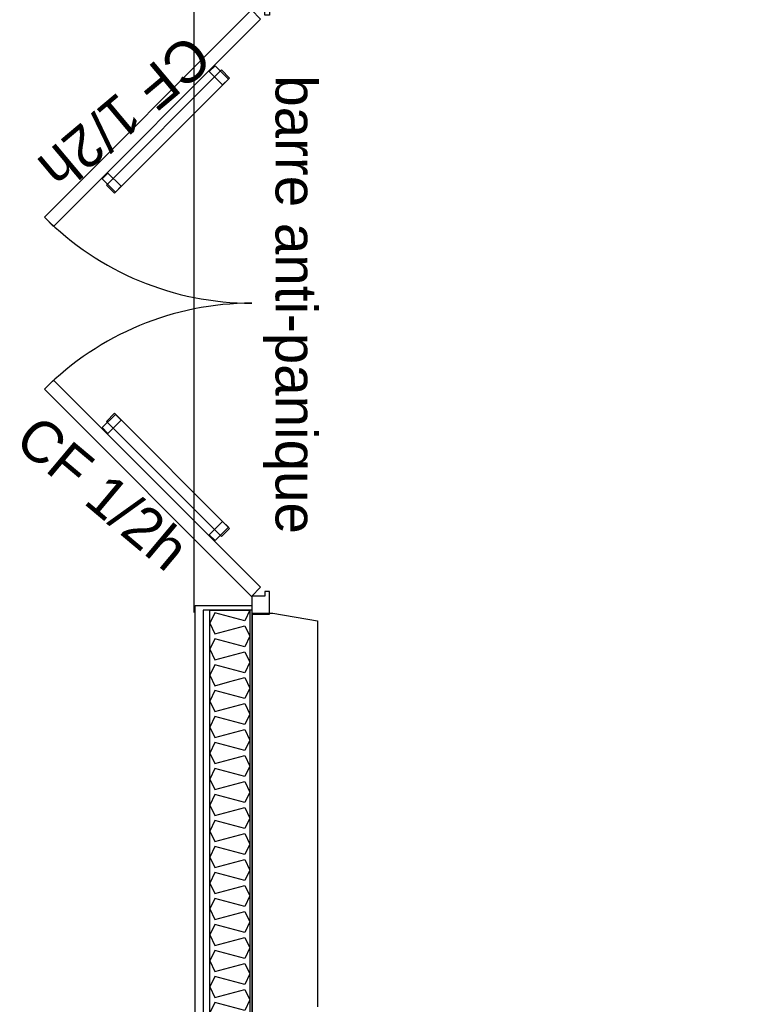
# Model space of a CAD drawing. Header units: millimetres. Extents: x -15 to 127, y -65 to 67.
# Tile 78 of 256: x 35.413 to 35.638, y -51.195 to -50.892. Entities that reach past the tile are written whole.
import ezdxf

# ---------------------------------------------------------------- set-up
doc = ezdxf.new("R2010")
doc.units = ezdxf.units.MM
doc.header["$MEASUREMENT"] = 0
doc.layers.add('Calque 5', color=7, linetype='Continuous')
doc.styles.get("Standard").update_dxf_attribs({"font": 'BKANT.TTF'})

# ---------------------------------------------------------------- blocks, each defined once
blk = doc.blocks.new('PD_26444')
at = {"layer": 'Calque 5', "color": 0}
for points in [[(11.69631, -37.22113), (11.69631, -37.37671), (11.68404, -37.37671), (11.68404, -37.22113), (11.69631, -37.22113)], [(11.69631, -37.22113), (11.69477, -37.22435), (11.69017, -37.22312), (11.68557, -37.2219), (11.68404, -37.22512), (11.68557, -37.22834), (11.69017, -37.22711), (11.69477, -37.22589), (11.69631, -37.22911), (11.69477, -37.23233), (11.69017, -37.2311), (11.68557, -37.22988), (11.68404, -37.2331), (11.68557, -37.23632), (11.69017, -37.23509), (11.69477, -37.23386), (11.69631, -37.23709), (11.69477, -37.24031), (11.69017, -37.23908), (11.68557, -37.23785), (11.68404, -37.24108), (11.68557, -37.2443), (11.69017, -37.24307), (11.69477, -37.24184), (11.69631, -37.24507), (11.69477, -37.24829), (11.69017, -37.24706), (11.68557, -37.24583), (11.68404, -37.24905), (11.68557, -37.25228), (11.69017, -37.25105), (11.69477, -37.24982), (11.69631, -37.25304), (11.69477, -37.25627), (11.69017, -37.25504), (11.68557, -37.25381), (11.68404, -37.25703), (11.68557, -37.26026), (11.69017, -37.25903), (11.69477, -37.2578), (11.69631, -37.26102), (11.69477, -37.26424), (11.69017, -37.26302), (11.68557, -37.26179), (11.68404, -37.26501), (11.68557, -37.26823), (11.69017, -37.26701), (11.69477, -37.26578), (11.69631, -37.269), (11.69477, -37.27222), (11.69017, -37.271), (11.68557, -37.26977), (11.68404, -37.27299), (11.68557, -37.27621), (11.69017, -37.27499), (11.69477, -37.27376), (11.69631, -37.27698), (11.69477, -37.2802), (11.69017, -37.27897), (11.68557, -37.27775), (11.68404, -37.28097), (11.68557, -37.28419), (11.69017, -37.28296), (11.69477, -37.28174), (11.69631, -37.28496), (11.69477, -37.28818), (11.69017, -37.28695), (11.68557, -37.28573), (11.68404, -37.28895), (11.68557, -37.29217), (11.69017, -37.29094), (11.69477, -37.28971), (11.69631, -37.29294), (11.69477, -37.29616), (11.69017, -37.29493), (11.68557, -37.2937), (11.68404, -37.29693), (11.68557, -37.30015), (11.69017, -37.29892), (11.69477, -37.29769), (11.69631, -37.30092), (11.69477, -37.30414), (11.69017, -37.30291), (11.68557, -37.30168), (11.68404, -37.30491), (11.68557, -37.30813), (11.69017, -37.3069), (11.69477, -37.30567), (11.69631, -37.30889), (11.69477, -37.31212), (11.69017, -37.31089), (11.68557, -37.30966), (11.68404, -37.31288), (11.68557, -37.31611), (11.69017, -37.31488), (11.69477, -37.31365), (11.69631, -37.31687), (11.69477, -37.3201), (11.69017, -37.31887), (11.68557, -37.31764), (11.68404, -37.32086), (11.68557, -37.32408), (11.69017, -37.32286), (11.69477, -37.32163), (11.69631, -37.32485), (11.69477, -37.32807), (11.69017, -37.32685), (11.68557, -37.32562), (11.68404, -37.32884), (11.68557, -37.33206), (11.69017, -37.33084), (11.69477, -37.32961), (11.69631, -37.33283), (11.69477, -37.33605), (11.69017, -37.33482), (11.68557, -37.3336), (11.68404, -37.33682), (11.68557, -37.34004), (11.69017, -37.33881), (11.69477, -37.33759), (11.69631, -37.34081), (11.69477, -37.34403), (11.69017, -37.3428), (11.68557, -37.34158), (11.68404, -37.3448), (11.68557, -37.34802), (11.69017, -37.34679), (11.69477, -37.34557), (11.69631, -37.34879), (11.69477, -37.35201), (11.69017, -37.35078), (11.68557, -37.34955), (11.68404, -37.35278), (11.68557, -37.356), (11.69017, -37.35477), (11.69477, -37.35354), (11.69631, -37.35677), (11.69477, -37.35999), (11.69017, -37.35876), (11.68557, -37.35753), (11.68404, -37.36076), (11.68557, -37.36398), (11.69017, -37.36275), (11.69477, -37.36152), (11.69631, -37.36474), (11.69477, -37.36797), (11.69017, -37.36674), (11.68557, -37.36551), (11.68404, -37.36873), (11.68557, -37.37196), (11.69017, -37.37073), (11.69477, -37.3695), (11.69631, -37.37272), (11.69477, -37.37595), (11.69017, -37.37472), (11.68557, -37.37349), (11.68404, -37.37671)]]:
    blk.add_lwpolyline(points, dxfattribs=at)
blk = doc.blocks.new('PD_26447')
at = {"layer": 'Calque 5', "color": 0}
for points in [[(11.6969, -37.03133), (11.7024, -37.03133), (11.7024, -37.03833), (11.7009, -37.03833), (11.7009, -37.03683), (11.6969, -37.03683), (11.6969, -37.03133)], [(11.69682, -37.03676), (11.69964, -37.03959), (11.636, -37.10323), (11.63318, -37.1004), (11.69682, -37.03676)]]:
    blk.add_lwpolyline(points, dxfattribs=at)
blk.add_arc((11.6969, -37.03683), 0.09, 224.9287, 270, dxfattribs=at)
blk = doc.blocks.new('PD_26448')
at = {"layer": 'Calque 5', "color": 0}
for points in [[(11.63318, -37.15326), (11.636, -37.15044), (11.69964, -37.21408), (11.69682, -37.2169), (11.63318, -37.15326)], [(11.6969, -37.22233), (11.7024, -37.22233), (11.7024, -37.21533), (11.7009, -37.21533), (11.7009, -37.21683), (11.6969, -37.21683), (11.6969, -37.22233)]]:
    blk.add_lwpolyline(points, dxfattribs=at)
blk.add_arc((11.6969, -37.21683), 0.09, 90, 135.0713, dxfattribs=at)
blk = doc.blocks.new('PD_26446')
at = {"layer": 'Calque 5'}
for name in ['PD_26447', 'PD_26448']:
    blk.add_blockref(name, (0, 0), dxfattribs=at)
blk = doc.blocks.new('PD_27594')
at = {"layer": 'Calque 5', "color": 0}
for points in [[(11.65272, -37.16681), (11.65095, -37.16505), (11.65502, -37.16097), (11.65679, -37.16274), (11.65272, -37.16681)], [(11.65469, -37.16064), (11.69005, -37.196), (11.68757, -37.19847), (11.65222, -37.16312), (11.65469, -37.16064)], [(11.68795, -37.1939), (11.68972, -37.19566), (11.68564, -37.19974), (11.68387, -37.19797), (11.68795, -37.1939)]]:
    blk.add_lwpolyline(points, dxfattribs=at)
blk = doc.blocks.new('PD_27595')
at = {"layer": 'Calque 5', "color": 0}
for points in [[(11.68387, -37.05569), (11.68564, -37.05393), (11.68972, -37.058), (11.68795, -37.05977), (11.68387, -37.05569)], [(11.65222, -37.09055), (11.68757, -37.05519), (11.69005, -37.05767), (11.65469, -37.09302), (11.65222, -37.09055)], [(11.65679, -37.09093), (11.65502, -37.09269), (11.65095, -37.08862), (11.65272, -37.08685), (11.65679, -37.09093)]]:
    blk.add_lwpolyline(points, dxfattribs=at)
blk = doc.blocks.new('PD_27596')
at = {"layer": 'Calque 5', "color": 0}
for points in [[(11.65272, -37.16681), (11.65095, -37.16505), (11.65502, -37.16097), (11.65679, -37.16274), (11.65272, -37.16681)], [(11.65469, -37.16064), (11.69005, -37.196), (11.68757, -37.19847), (11.65222, -37.16312), (11.65469, -37.16064)], [(11.68795, -37.1939), (11.68972, -37.19566), (11.68564, -37.19974), (11.68387, -37.19797), (11.68795, -37.1939)]]:
    blk.add_lwpolyline(points, dxfattribs=at)
blk = doc.blocks.new('PD_27597')
at = {"layer": 'Calque 5', "color": 0}
for points in [[(11.68387, -37.05569), (11.68564, -37.05393), (11.68972, -37.058), (11.68795, -37.05977), (11.68387, -37.05569)], [(11.65222, -37.09055), (11.68757, -37.05519), (11.69005, -37.05767), (11.65469, -37.09302), (11.65222, -37.09055)], [(11.65679, -37.09093), (11.65502, -37.09269), (11.65095, -37.08862), (11.65272, -37.08685), (11.65679, -37.09093)]]:
    blk.add_lwpolyline(points, dxfattribs=at)
blk = doc.blocks.new('PD_27787')
at = {"layer": 'Calque 5', "color": 0}
for points in [[(11.69631, -37.22113), (11.69631, -37.37671), (11.68404, -37.37671), (11.68404, -37.22113), (11.69631, -37.22113)], [(11.69631, -37.22113), (11.69477, -37.22435), (11.69017, -37.22312), (11.68557, -37.2219), (11.68404, -37.22512), (11.68557, -37.22834), (11.69017, -37.22711), (11.69477, -37.22589), (11.69631, -37.22911), (11.69477, -37.23233), (11.69017, -37.2311), (11.68557, -37.22988), (11.68404, -37.2331), (11.68557, -37.23632), (11.69017, -37.23509), (11.69477, -37.23386), (11.69631, -37.23709), (11.69477, -37.24031), (11.69017, -37.23908), (11.68557, -37.23785), (11.68404, -37.24108), (11.68557, -37.2443), (11.69017, -37.24307), (11.69477, -37.24184), (11.69631, -37.24507), (11.69477, -37.24829), (11.69017, -37.24706), (11.68557, -37.24583), (11.68404, -37.24905), (11.68557, -37.25228), (11.69017, -37.25105), (11.69477, -37.24982), (11.69631, -37.25304), (11.69477, -37.25627), (11.69017, -37.25504), (11.68557, -37.25381), (11.68404, -37.25703), (11.68557, -37.26026), (11.69017, -37.25903), (11.69477, -37.2578), (11.69631, -37.26102), (11.69477, -37.26424), (11.69017, -37.26302), (11.68557, -37.26179), (11.68404, -37.26501), (11.68557, -37.26823), (11.69017, -37.26701), (11.69477, -37.26578), (11.69631, -37.269), (11.69477, -37.27222), (11.69017, -37.271), (11.68557, -37.26977), (11.68404, -37.27299), (11.68557, -37.27621), (11.69017, -37.27499), (11.69477, -37.27376), (11.69631, -37.27698), (11.69477, -37.2802), (11.69017, -37.27897), (11.68557, -37.27775), (11.68404, -37.28097), (11.68557, -37.28419), (11.69017, -37.28296), (11.69477, -37.28174), (11.69631, -37.28496), (11.69477, -37.28818), (11.69017, -37.28695), (11.68557, -37.28573), (11.68404, -37.28895), (11.68557, -37.29217), (11.69017, -37.29094), (11.69477, -37.28971), (11.69631, -37.29294), (11.69477, -37.29616), (11.69017, -37.29493), (11.68557, -37.2937), (11.68404, -37.29693), (11.68557, -37.30015), (11.69017, -37.29892), (11.69477, -37.29769), (11.69631, -37.30092), (11.69477, -37.30414), (11.69017, -37.30291), (11.68557, -37.30168), (11.68404, -37.30491), (11.68557, -37.30813), (11.69017, -37.3069), (11.69477, -37.30567), (11.69631, -37.30889), (11.69477, -37.31212), (11.69017, -37.31089), (11.68557, -37.30966), (11.68404, -37.31288), (11.68557, -37.31611), (11.69017, -37.31488), (11.69477, -37.31365), (11.69631, -37.31687), (11.69477, -37.3201), (11.69017, -37.31887), (11.68557, -37.31764), (11.68404, -37.32086), (11.68557, -37.32408), (11.69017, -37.32286), (11.69477, -37.32163), (11.69631, -37.32485), (11.69477, -37.32807), (11.69017, -37.32685), (11.68557, -37.32562), (11.68404, -37.32884), (11.68557, -37.33206), (11.69017, -37.33084), (11.69477, -37.32961), (11.69631, -37.33283), (11.69477, -37.33605), (11.69017, -37.33482), (11.68557, -37.3336), (11.68404, -37.33682), (11.68557, -37.34004), (11.69017, -37.33881), (11.69477, -37.33759), (11.69631, -37.34081), (11.69477, -37.34403), (11.69017, -37.3428), (11.68557, -37.34158), (11.68404, -37.3448), (11.68557, -37.34802), (11.69017, -37.34679), (11.69477, -37.34557), (11.69631, -37.34879), (11.69477, -37.35201), (11.69017, -37.35078), (11.68557, -37.34955), (11.68404, -37.35278), (11.68557, -37.356), (11.69017, -37.35477), (11.69477, -37.35354), (11.69631, -37.35677), (11.69477, -37.35999), (11.69017, -37.35876), (11.68557, -37.35753), (11.68404, -37.36076), (11.68557, -37.36398), (11.69017, -37.36275), (11.69477, -37.36152), (11.69631, -37.36474), (11.69477, -37.36797), (11.69017, -37.36674), (11.68557, -37.36551), (11.68404, -37.36873), (11.68557, -37.37196), (11.69017, -37.37073), (11.69477, -37.3695), (11.69631, -37.37272), (11.69477, -37.37595), (11.69017, -37.37472), (11.68557, -37.37349), (11.68404, -37.37671)]]:
    blk.add_lwpolyline(points, dxfattribs=at)
blk = doc.blocks.new('PD_27790')
at = {"layer": 'Calque 5', "color": 0}
for points in [[(11.6969, -37.03133), (11.7024, -37.03133), (11.7024, -37.03833), (11.7009, -37.03833), (11.7009, -37.03683), (11.6969, -37.03683), (11.6969, -37.03133)], [(11.69682, -37.03676), (11.69964, -37.03959), (11.636, -37.10323), (11.63318, -37.1004), (11.69682, -37.03676)]]:
    blk.add_lwpolyline(points, dxfattribs=at)
blk.add_arc((11.6969, -37.03683), 0.09, 224.9287, 270, dxfattribs=at)
blk = doc.blocks.new('PD_27791')
at = {"layer": 'Calque 5', "color": 0}
for points in [[(11.63318, -37.15326), (11.636, -37.15044), (11.69964, -37.21408), (11.69682, -37.2169), (11.63318, -37.15326)], [(11.6969, -37.22233), (11.7024, -37.22233), (11.7024, -37.21533), (11.7009, -37.21533), (11.7009, -37.21683), (11.6969, -37.21683), (11.6969, -37.22233)]]:
    blk.add_lwpolyline(points, dxfattribs=at)
blk.add_arc((11.6969, -37.21683), 0.09, 90, 135.0713, dxfattribs=at)
blk = doc.blocks.new('PD_27789')
at = {"layer": 'Calque 5'}
for name in ['PD_27790', 'PD_27791']:
    blk.add_blockref(name, (0, 0), dxfattribs=at)
blk = doc.blocks.new('PD_28937')
at = {"layer": 'Calque 5', "color": 0}
for points in [[(11.65272, -37.16681), (11.65095, -37.16505), (11.65502, -37.16097), (11.65679, -37.16274), (11.65272, -37.16681)], [(11.65469, -37.16064), (11.69005, -37.196), (11.68757, -37.19847), (11.65222, -37.16312), (11.65469, -37.16064)], [(11.68795, -37.1939), (11.68972, -37.19566), (11.68564, -37.19974), (11.68387, -37.19797), (11.68795, -37.1939)]]:
    blk.add_lwpolyline(points, dxfattribs=at)
blk = doc.blocks.new('PD_28938')
at = {"layer": 'Calque 5', "color": 0}
for points in [[(11.68387, -37.05569), (11.68564, -37.05393), (11.68972, -37.058), (11.68795, -37.05977), (11.68387, -37.05569)], [(11.65222, -37.09055), (11.68757, -37.05519), (11.69005, -37.05767), (11.65469, -37.09302), (11.65222, -37.09055)], [(11.65679, -37.09093), (11.65502, -37.09269), (11.65095, -37.08862), (11.65272, -37.08685), (11.65679, -37.09093)]]:
    blk.add_lwpolyline(points, dxfattribs=at)
blk = doc.blocks.new('PD_28939')
at = {"layer": 'Calque 5', "color": 0}
for points in [[(11.65272, -37.16681), (11.65095, -37.16505), (11.65502, -37.16097), (11.65679, -37.16274), (11.65272, -37.16681)], [(11.65469, -37.16064), (11.69005, -37.196), (11.68757, -37.19847), (11.65222, -37.16312), (11.65469, -37.16064)], [(11.68795, -37.1939), (11.68972, -37.19566), (11.68564, -37.19974), (11.68387, -37.19797), (11.68795, -37.1939)]]:
    blk.add_lwpolyline(points, dxfattribs=at)
blk = doc.blocks.new('PD_28940')
at = {"layer": 'Calque 5', "color": 0}
for points in [[(11.68387, -37.05569), (11.68564, -37.05393), (11.68972, -37.058), (11.68795, -37.05977), (11.68387, -37.05569)], [(11.65222, -37.09055), (11.68757, -37.05519), (11.69005, -37.05767), (11.65469, -37.09302), (11.65222, -37.09055)], [(11.65679, -37.09093), (11.65502, -37.09269), (11.65095, -37.08862), (11.65272, -37.08685), (11.65679, -37.09093)]]:
    blk.add_lwpolyline(points, dxfattribs=at)

msp = doc.modelspace()

# ---------------------------------------------------------------- linework, layer by layer
at = {"layer": 'Calque 5', "color": 0}
msp.add_line((35.46626, -50.88458), (35.46626, -51.07436), dxfattribs=at)
msp.add_line((35.46626, -50.88458), (35.46626, -51.07436), dxfattribs=at)
for points in [[(35.63791, -51.40535), (35.62041, -51.40535), (35.62037, -51.23351), (35.46667, -51.23351), (35.46667, -51.0722), (35.48417, -51.0722)], [(35.63791, -51.40535), (35.62041, -51.40535), (35.62037, -51.23351), (35.46667, -51.23351), (35.46667, -51.0722), (35.48417, -51.0722)], [(35.62283, -51.23101), (35.62288, -51.40397), (35.63788, -51.40397), (35.63783, -51.21601), (35.48417, -51.21601), (35.48417, -51.0737), (35.46917, -51.0737), (35.46917, -51.23101), (35.62283, -51.23101)], [(35.62283, -51.23101), (35.62288, -51.40397), (35.63788, -51.40397), (35.63783, -51.21601), (35.48417, -51.21601), (35.48417, -51.0737), (35.46917, -51.0737), (35.46917, -51.23101), (35.62283, -51.23101)], [(35.48425, -51.2156), (35.48425, -51.07458), (35.49051, -51.07458), (35.50425, -51.077), (35.50425, -51.19556)], [(35.48425, -51.2156), (35.48425, -51.07458), (35.49051, -51.07458), (35.50425, -51.077), (35.50425, -51.19556)]]:
    msp.add_lwpolyline(points, dxfattribs=at)

# ---------------------------------------------------------------- block references
at = {"layer": 'Calque 5'}
for name in ['PD_26446', 'PD_27789', 'PD_27595', 'PD_27597', 'PD_28938', 'PD_28940', 'PD_27594', 'PD_27596', 'PD_28937', 'PD_28939', 'PD_26444', 'PD_27787']:
    msp.add_blockref(name, (23.78716, -13.85257), dxfattribs=at)

# ---------------------------------------------------------------- texts
at = {"layer": 'Calque 5', "color": 0, "char_height": 0.012678, "attachment_point": 1}
for s, insert, width, rotation in [('{\\fArial|b0|i0|c0|p34;\\W0.98;CF 1/2h}', (35.47277, -50.90587), 0.0705556, 220), ('{\\fArial|b0|i0|c0|p34;\\W0.98;CF 1/2h}', (35.47277, -50.90587), 0.0705556, 220), ('{\\fArial|b0|i0|c0|p34;\\W0.98;barre anti-panique}', (35.50407, -50.90939), 0.1411111, 270), ('{\\fArial|b0|i0|c0|p34;\\W0.98;barre anti-panique}', (35.50407, -50.90939), 0.1411111, 270), ('{\\fArial|b0|i0|c0|p34;\\W0.98;barre anti-panique}', (35.50407, -50.90939), 0.1411111, 270), ('{\\fArial|b0|i0|c0|p34;\\W0.98;barre anti-panique}', (35.50407, -50.90939), 0.1411111, 270), ('{\\fArial|b0|i0|c0|p34;\\W0.98;CF 1/2h}', (35.41872, -51.01297), 0.0705556, 320), ('{\\fArial|b0|i0|c0|p34;\\W0.98;CF 1/2h}', (35.41872, -51.01297), 0.0705556, 320)]:
    msp.add_mtext(s, dxfattribs=dict(at, insert=insert, width=width, rotation=rotation))

doc.saveas('drawing.dxf')
